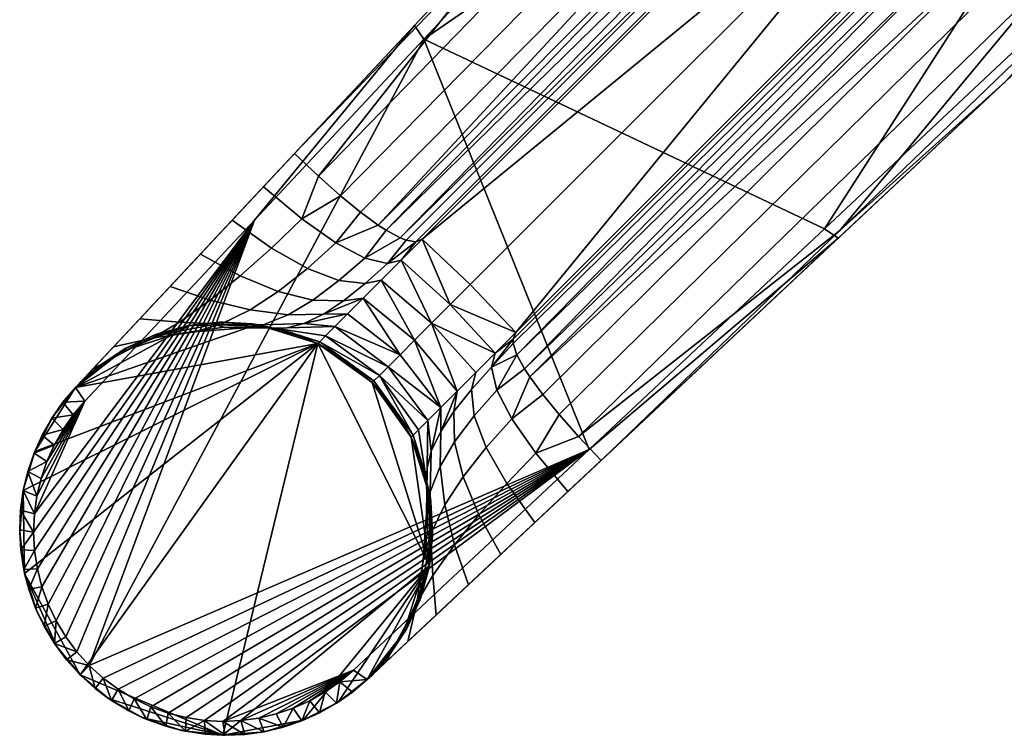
# Model space of a CAD drawing. Header units: millimetres. Extents: x -293 to 293, y -261 to 261.
# Tile 1 of 78: x -261 to -201, y -261 to -217. Entities that reach past the tile are written whole.
import ezdxf

# ---------------------------------------------------------------- set-up
doc = ezdxf.new("R2010")
doc.units = ezdxf.units.MM
doc.header["$MEASUREMENT"] = 0
doc.layers.add('nozky', color=250, linetype='Continuous')
doc.layers.add('podnoz', color=7, linetype='Continuous')

msp = doc.modelspace()

# ---------------------------------------------------------------- meshes
at = {"layer": 'nozky'}
mesh = msp.add_polyface(dxfattribs=at)
corners = [(-257.123, -239.455, 2.5), (-257.123, -239.455), (-258.504, -241.223), (-259.595, -243.33), (-260.286, -245.697), (-260.286, -245.697, 5), (-259.595, -243.33, 5), (-258.504, -241.223, 5), (-260.498, -248.204), (-260.204, -250.703), (-260.204, -250.703, 5), (-260.498, -248.204, 5), (-259.436, -253.047), (-258.276, -255.117), (-258.276, -255.117, 5), (-259.436, -253.047, 5), (-256.839, -256.839, 5), (-256.839, -256.839), (-257.123, -239.455, 5), (-255.116, -258.276), (-253.047, -259.436), (-253.047, -259.436, 5), (-255.116, -258.276, 5), (-250.703, -260.204), (-248.204, -260.498), (-248.204, -260.498, 5), (-250.703, -260.204, 5), (-245.697, -260.286), (-245.697, -260.286, 5), (-254.07, -237.073), (-255.719, -238.168, 5), (-254.07, -237.073, 5), (-252.218, -236.233, 5), (-250.228, -235.7), (-250.228, -235.7, 5), (-248.177, -235.501, 5), (-246.149, -235.638), (-246.149, -235.638, 5), (-259.436, -253.047), (-260.204, -250.703), (-258.276, -255.117), (-256.839, -256.839), (-253.047, -259.436), (-255.116, -258.276), (-248.204, -260.498), (-242.454, -236.797), (-260.286, -245.697), (-260.498, -248.204), (-257.123, -239.455), (-259.595, -243.33), (-258.504, -241.223), (-254.07, -237.073), (-250.228, -235.7), (-250.703, -260.204), (-246.149, -235.638)]
mesh.append_faces([[corners[k] for k in face] for face in [(0, 1, 2, 2), (3, 4, 5, 6), (2, 3, 6, 7), (8, 9, 10, 11), (12, 13, 14, 15), (16, 14, 13, 17), (9, 12, 15, 10), (4, 8, 11, 5), (7, 18, 0, 0), (2, 7, 0, 0), (19, 20, 21, 22), (23, 24, 25, 26), (20, 23, 26, 21), (24, 27, 28, 25), (22, 16, 17, 19), (29, 1, 0, 0), (30, 29, 0, 0), (29, 31, 32, 33), (0, 18, 30, 30), (31, 29, 30, 30), (32, 34, 33, 33), (35, 33, 34, 34), (36, 33, 35, 35), (36, 35, 37, 37), (38, 39, 40, 40), (40, 39, 41, 41), (42, 43, 44, 44), (39, 45, 41, 41), (41, 44, 43, 43), (46, 39, 47, 47), (45, 39, 46, 46), (48, 49, 50, 50), (45, 46, 49, 49), (49, 48, 45, 45), (51, 52, 48, 48), (42, 44, 53, 53), (52, 54, 48, 48), (48, 54, 45, 45), (44, 41, 45, 45)]])
mesh = msp.add_polyface(dxfattribs=at)
corners = [(-239.161, -239.161), (-236.798, -242.454, 2.5), (-236.798, -242.454), (-242.454, -236.797), (-242.454, -236.797, 2.5), (-240.722, -237.837, 5), (-237.837, -240.722, 5), (-236.798, -242.454, 5), (-239.161, -239.161, 5), (-242.454, -236.797, 5), (-245.697, -260.286), (-243.33, -259.595), (-243.33, -259.595, 5), (-245.697, -260.286, 5), (-239.455, -257.123, 2.5), (-241.223, -258.504), (-239.455, -257.123), (-241.223, -258.504, 5), (-239.455, -257.123, 5), (-237.073, -254.07), (-238.168, -255.719, 5), (-237.073, -254.07, 5), (-236.233, -252.218, 5), (-235.7, -250.228), (-235.7, -250.228, 5), (-235.638, -246.15), (-235.501, -248.178, 5), (-236.085, -244.221, 5), (-235.638, -246.15, 5), (-246.149, -235.638), (-244.221, -236.085, 5), (-246.149, -235.638, 5), (-243.33, -259.595), (-245.697, -260.286), (-248.204, -260.498), (-235.7, -250.228), (-239.455, -257.123), (-241.223, -258.504), (-237.073, -254.07), (-236.798, -242.454), (-235.638, -246.15), (-239.161, -239.161), (-242.454, -236.797)]
mesh.append_faces([[corners[k] for k in face] for face in [(0, 1, 2, 2), (3, 4, 0, 0), (0, 4, 5, 5), (6, 1, 0, 0), (1, 6, 7, 7), (0, 5, 8, 8), (4, 9, 5, 5), (0, 8, 6, 6), (10, 11, 12, 13), (14, 15, 16, 16), (11, 15, 17, 12), (17, 15, 14, 14), (14, 18, 17, 17), (19, 14, 16, 16), (19, 20, 14, 14), (18, 14, 20, 20), (19, 21, 20, 20), (22, 23, 24, 24), (22, 21, 19, 19), (23, 22, 19, 19), (23, 25, 26, 24), (25, 2, 1, 1), (1, 27, 25, 25), (25, 28, 26, 26), (1, 7, 27, 27), (27, 28, 25, 25), (29, 4, 3, 3), (4, 29, 30, 30), (4, 30, 9, 9), (30, 29, 31, 31), (32, 33, 34, 34), (32, 34, 35, 35), (36, 37, 35, 35), (32, 35, 37, 37), (36, 35, 38, 38), (39, 40, 35, 35), (35, 41, 39, 39), (42, 41, 35, 35), (42, 35, 34, 34)]])
at = {"layer": 'podnoz'}
mesh = msp.add_polyface(dxfattribs=at)
corners = [(-202.061, -207.718, 38.574), (-230.47, -236.127, 32.045), (-204.815, -204.815, 37.926), (-173.652, -179.309, 45.104), (-233.224, -233.224, 31.396), (-236.127, -230.471, 32.045), (-207.718, -202.061, 38.574), (-179.309, -173.652, 45.104), (-202.168, -208.76, 43.012), (-202.253, -208.146, 41.259), (-173.878, -179.776, 48.735), (-173.806, -180.423, 50.766), (-201.818, -209.554, 44.486), (-173.442, -181.252, 52.495), (-201.21, -210.524, 45.683), (-172.794, -182.267, 53.917), (-200.356, -211.665, 46.604), (-171.87, -183.471, 55.023), (-199.265, -212.971, 47.251), (-170.677, -184.867, 55.81), (-197.946, -214.437, 47.625), (-169.223, -186.458, 56.269), (-202.061, -207.718, 39.227), (-173.652, -179.309, 46.409), (-167.515, -188.249, 56.396), (-181.962, -202.153, 52.062), (-229.624, -238.799, 37.494), (-196.409, -216.058, 47.728), (-210.855, -229.962, 43.392), (-208.76, -202.168, 43.012), (-180.423, -173.806, 50.766), (-179.776, -173.878, 48.735), (-208.146, -202.253, 41.259), (-209.554, -201.818, 44.486), (-181.252, -173.442, 52.495), (-210.524, -201.21, 45.683), (-182.267, -172.794, 53.917), (-211.665, -200.356, 46.604), (-183.471, -171.87, 55.023), (-207.718, -202.061, 39.227), (-179.309, -173.652, 46.409), (-236.521, -230.631, 33.815), (-237.106, -230.536, 35.305), (-236.127, -230.471, 32.045), (-237.467, -230.395, 35.949), (-238.315, -229.938, 37.042), (-202.153, -181.962, 52.062), (-186.458, -169.223, 56.269), (-214.437, -197.946, 47.625), (-212.971, -199.265, 47.251), (-239.874, -228.838, 38.214), (-241.085, -227.848, 38.706), (-238.799, -229.624, 37.494), (-242.42, -226.665, 38.983), (-216.058, -196.409, 47.728), (-229.962, -210.855, 43.392), (-236.024, -218.367, 48.483), (-179.229, -179.229, 63.63), (-225.76, -207.408, 51.814), (-215.496, -196.449, 55.145), (-211.777, -229.85, 50.493), (-183.265, -203.148, 59.153), (-197.521, -216.499, 54.824), (-169.008, -189.797, 63.48), (-236.594, -217.537, 47.507), (-236.024, -218.367, 48.483), (-225.76, -207.408, 51.814), (-216.065, -195.619, 54.169), (-215.496, -196.449, 55.145), (-205.232, -185.49, 58.476), (-195.536, -173.702, 60.829), (-153.925, -177.012, 66.828), (-169.008, -189.797, 63.48), (-183.265, -203.148, 59.153), (-182.436, -203.717, 58.177), (-197.521, -216.499, 54.824), (-236.594, -217.537, 47.507), (-216.065, -195.619, 54.169), (-220.941, -200.825, 46.301), (-198.014, -176.348, 53.542), (-243.867, -225.302, 39.055), (-210.946, -230.421, 49.516), (-176.348, -198.014, 53.542), (-182.436, -203.717, 58.177), (-153.925, -177.012, 66.828), (-162.012, -184.587, 57.78), (-176.348, -198.014, 53.542), (-200.825, -220.941, 46.301), (-162.012, -184.587, 57.78), (-230.47, -236.127, 32.045), (-202.061, -207.718, 38.574), (-173.652, -179.309, 45.104), (-220.941, -200.825, 46.301), (-243.867, -225.302, 39.055), (-198.014, -176.348, 53.542), (-207.718, -202.061, 38.574), (-179.309, -173.652, 45.104)]
mesh.append_faces([[corners[k] for k in face] for face in [(0, 1, 2, 2), (3, 0, 2, 2), (4, 5, 2, 2), (2, 5, 6, 6), (6, 7, 2, 2), (8, 9, 10, 11), (12, 8, 11, 13), (14, 12, 13, 15), (16, 14, 15, 17), (18, 16, 17, 19), (20, 18, 19, 21), (22, 23, 10, 9), (21, 24, 25, 25), (25, 20, 21, 21), (26, 14, 16, 16), (25, 27, 20, 20), (28, 20, 27, 27), (29, 30, 31, 32), (33, 34, 30, 29), (35, 36, 34, 33), (37, 38, 36, 35), (39, 32, 31, 40), (29, 32, 41, 42), (32, 39, 43, 41), (42, 44, 29, 29), (29, 44, 33, 33), (35, 33, 45, 45), (46, 47, 48, 48), (49, 37, 50, 51), (52, 37, 35, 35), (48, 49, 51, 53), (46, 48, 54, 54), (55, 54, 48, 48), (48, 53, 55, 55), (56, 57, 58, 58), (59, 58, 57, 57), (57, 56, 60, 60), (61, 57, 62, 62), (63, 57, 61, 61), (60, 62, 57, 57), (64, 65, 66, 67), (67, 68, 69, 70), (68, 67, 66, 66), (71, 72, 73, 74), (75, 74, 73, 73), (76, 77, 78, 78), (79, 78, 77, 77), (80, 76, 78, 78), (81, 82, 83, 83), (84, 83, 85, 85), (82, 85, 83, 83), (86, 87, 27, 27), (24, 86, 25, 25), (27, 25, 86, 86), (86, 24, 88, 88), (22, 89, 90, 90), (23, 22, 91, 91), (90, 91, 22, 22), (92, 55, 93, 93), (94, 54, 92, 92), (55, 92, 54, 54), (95, 43, 39, 39), (39, 96, 95, 95), (40, 96, 39, 39)]])
mesh = msp.add_polyface(dxfattribs=at)
corners = [(-230.47, -236.127, 32.045), (-234.43, -234.43, 30.962), (-233.224, -233.224, 31.396), (-231.716, -237.372, 31.602), (-235.564, -235.564, 30.236), (-232.889, -238.546, 30.867), (-234.024, -239.681, 29.784), (-236.127, -230.471, 32.045), (-204.815, -204.815, 37.926), (-202.168, -208.76, 43.012), (-230.615, -236.791, 34.594), (-230.631, -236.521, 33.815), (-202.253, -208.146, 41.259), (-230.47, -236.127, 32.045), (-202.061, -207.718, 39.227), (-201.818, -209.554, 44.486), (-230.395, -237.467, 35.949), (-201.21, -210.524, 45.683), (-229.938, -238.315, 37.042), (-229.624, -238.799, 37.494), (-199.265, -212.971, 47.251), (-227.848, -241.085, 38.706), (-228.838, -239.874, 38.214), (-200.356, -211.665, 46.604), (-197.946, -214.437, 47.625), (-226.665, -242.42, 38.983), (-225.302, -243.867, 39.055), (-210.855, -229.962, 43.392), (-210.524, -201.21, 45.683), (-238.315, -229.938, 37.042), (-238.799, -229.624, 37.494), (-209.554, -201.818, 44.486), (-237.467, -230.395, 35.949), (-211.665, -200.356, 46.604), (-239.874, -228.838, 38.214), (-231.942, -238.228, 34.19), (-231.716, -237.372, 31.602), (-236.024, -218.367, 48.483), (-226.032, -243.201, 46.16), (-211.777, -229.85, 50.493), (-182.436, -203.717, 58.177), (-197.521, -216.499, 54.824), (-211.777, -229.85, 50.493), (-210.946, -230.421, 49.516), (-226.032, -243.201, 46.16), (-210.946, -230.421, 49.516), (-225.302, -243.867, 39.055), (-200.825, -220.941, 46.301), (-176.348, -198.014, 53.542), (-200.825, -220.941, 46.301), (-196.409, -216.058, 47.728)]
mesh.append_faces([[corners[k] for k in face] for face in [(0, 1, 2, 2), (3, 4, 1, 1), (3, 1, 0, 0), (4, 3, 5, 5), (5, 6, 4, 4), (1, 7, 2, 2), (0, 2, 8, 8), (9, 10, 11, 12), (12, 11, 13, 14), (9, 15, 16, 16), (10, 9, 16, 16), (15, 17, 18, 18), (17, 19, 18, 18), (18, 16, 15, 15), (20, 21, 22, 23), (23, 22, 19, 19), (24, 25, 21, 20), (26, 25, 27, 27), (24, 27, 25, 25), (28, 29, 30, 30), (29, 31, 32, 32), (33, 30, 34, 34), (11, 10, 35, 35), (16, 35, 10, 10), (11, 36, 13, 13), (35, 36, 11, 11), (37, 38, 39, 39), (40, 41, 42, 43), (44, 43, 42, 42), (45, 46, 47, 47), (47, 48, 45, 45), (49, 26, 27, 27), (27, 50, 49, 49)]])
mesh = msp.add_polyface(dxfattribs=at)
corners = [(-234.024, -239.681, 29.784), (-236.59, -236.59, 29.24), (-235.564, -235.564, 30.236), (-235.002, -240.659, 28.431), (-237.476, -237.476, 28.005), (-238.621, -232.964, 30.808), (-237.413, -231.756, 31.582), (-239.714, -234.057, 29.746), (-236.127, -230.471, 32.045), (-234.43, -234.43, 30.962), (-240.659, -235.002, 28.43), (-241.991, -236.334, 25.204), (-241.425, -235.769, 26.9), (-238.196, -238.196, 26.569), (-238.727, -238.727, 24.977), (-242.338, -236.681, 23.394), (-239.052, -239.052, 23.279), (-242.454, -236.797, 21.526), (-243.867, -225.302, 39.055), (-229.962, -210.855, 43.392), (-242.42, -226.665, 38.983), (-239.576, -233.151, 33.302), (-240.902, -234.214, 32.097), (-242.751, -234.168, 33.801), (-241.173, -232.981, 35.105), (-239.609, -231.62, 36.096), (-243.086, -232.251, 36.446), (-241.357, -230.706, 37.411), (-238.228, -231.942, 34.19), (-243.422, -229.252, 38.184), (-241.085, -227.848, 38.706), (-239.874, -228.838, 38.214), (-238.799, -229.624, 37.494), (-238.315, -229.938, 37.042), (-242.107, -235.013, 30.744), (-239.714, -234.057, 29.746), (-238.621, -232.964, 30.808), (-237.413, -231.756, 31.582), (-240.659, -235.002, 28.43), (-237.467, -230.395, 35.949), (-237.106, -230.536, 35.305), (-236.521, -230.631, 33.815), (-236.127, -230.471, 32.045), (-236.024, -218.367, 48.483), (-236.594, -217.537, 47.507), (-246.288, -229.327, 45.154)]
mesh.append_faces([[corners[k] for k in face] for face in [(0, 1, 2, 2), (3, 4, 1, 1), (5, 6, 2, 2), (7, 5, 1, 1), (7, 1, 4, 4), (6, 8, 9, 9), (2, 6, 9, 9), (2, 1, 5, 5), (4, 10, 7, 7), (11, 12, 13, 13), (14, 15, 11, 11), (15, 16, 17, 17), (12, 4, 13, 13), (14, 11, 13, 13), (10, 4, 12, 12), (18, 19, 20, 20), (21, 22, 23, 24), (25, 24, 26, 27), (28, 21, 24, 25), (27, 29, 30, 31), (27, 31, 32, 32), (25, 27, 32, 33), (34, 22, 35, 35), (22, 21, 36, 35), (37, 36, 21, 28), (38, 34, 35, 35), (39, 25, 33, 33), (28, 25, 39, 40), (41, 28, 40, 40), (41, 42, 37, 37), (28, 41, 37, 37), (43, 44, 45, 45)]])
mesh = msp.add_polyface(dxfattribs=at)
corners = [(-240.722, -237.837, 5), (-242.454, -236.797, 5), (-242.454, -236.797, 13.263), (-242.454, -236.797, 21.526), (-251.081, -236.226, 28.42), (-251.783, -236.199, 26.302), (-254.539, -237.403, 27.879), (-253.764, -237.086, 30.21), (-248.127, -235.806, 26.856), (-248.71, -235.641, 24.929), (-245.074, -235.87, 25.625), (-245.509, -235.799, 23.864), (-249.884, -236.077, 30.479), (-252.487, -236.463, 32.327), (-247.112, -235.864, 28.809), (-244.315, -235.835, 27.409), (-248.323, -235.62, 32.36), (-250.836, -235.496, 34.09), (-245.771, -235.654, 30.691), (-243.297, -235.581, 29.146), (-246.557, -234.757, 33.93), (-248.967, -234.176, 35.37), (-244.239, -235.049, 32.378), (-242.107, -235.013, 30.744), (-244.859, -233.647, 35.226), (-247.15, -232.703, 36.376), (-242.751, -234.168, 33.801), (-240.902, -234.214, 32.097), (-243.086, -232.251, 36.446), (-245.258, -231.013, 37.357), (-241.173, -232.981, 35.105), (-241.357, -230.706, 37.411), (-243.422, -229.252, 38.184), (-254.083, -237.08, 25.15), (-255.696, -238.15, 25.967), (-252.314, -236.268, 24.365), (-253.223, -235.291, 35.824), (-254.822, -236.998, 34.274), (-251.393, -233.338, 36.675), (-256.067, -238.327, 32.137), (-249.561, -231.381, 37.255), (-248.422, -235.507, 22.949), (-250.415, -235.735, 23.625), (-246.402, -235.603, 22.363), (-244.399, -236.03, 21.884), (-242.338, -236.681, 23.394), (-241.991, -236.334, 25.204), (-241.425, -235.769, 26.9), (-240.659, -235.002, 28.43), (-247.63, -229.32, 37.865), (-245.748, -227.311, 38.46), (-243.867, -225.302, 39.055), (-242.42, -226.665, 38.983), (-241.085, -227.848, 38.706), (-257.123, -239.455, 40.85), (-256.552, -240.287, 41.826), (-246.288, -229.327, 45.154), (-236.594, -217.537, 47.507), (-254.07, -237.073, 5), (-255.719, -238.168, 5), (-252.218, -236.233, 5), (-250.228, -235.7, 5), (-248.177, -235.501, 5), (-244.221, -236.085, 5), (-246.149, -235.638, 5), (-257.123, -239.455, 40.85), (-249.561, -231.381, 37.255), (-251.393, -233.338, 36.675), (-245.748, -227.311, 38.46), (-247.63, -229.32, 37.865), (-253.223, -235.291, 35.824), (-236.594, -217.537, 47.507), (-243.867, -225.302, 39.055)]
mesh.append_faces([[corners[k] for k in face] for face in [(0, 1, 2, 2), (3, 0, 2, 2), (4, 5, 6, 7), (8, 9, 5, 4), (10, 11, 9, 8), (12, 4, 7, 13), (14, 8, 4, 12), (15, 10, 8, 14), (16, 12, 13, 17), (18, 14, 12, 16), (19, 15, 14, 18), (20, 16, 17, 21), (22, 18, 16, 20), (23, 19, 18, 22), (24, 20, 21, 25), (26, 22, 20, 24), (27, 23, 22, 26), (28, 24, 25, 29), (30, 26, 24, 28), (31, 28, 29, 32), (6, 33, 34, 34), (6, 5, 35, 33), (36, 17, 13, 37), (38, 21, 17, 36), (37, 13, 7, 39), (21, 38, 40, 25), (5, 9, 41, 42), (35, 5, 42, 42), (43, 41, 9, 11), (44, 45, 3, 3), (11, 44, 43, 43), (11, 10, 46, 45), (47, 15, 19, 19), (10, 15, 47, 46), (19, 48, 47, 47), (23, 48, 19, 19), (44, 11, 45, 45), (49, 29, 25, 40), (50, 32, 29, 49), (32, 50, 51, 52), (32, 52, 53, 53), (54, 55, 56, 57), (58, 59, 33, 33), (60, 58, 35, 35), (58, 33, 35, 35), (60, 35, 42, 42), (34, 33, 59, 59), (42, 61, 60, 60), (41, 62, 61, 61), (44, 63, 64, 64), (2, 1, 63, 63), (43, 64, 62, 62), (43, 62, 41, 41), (3, 2, 44, 44), (64, 43, 44, 44), (63, 44, 2, 2), (42, 41, 61, 61), (65, 66, 67, 67), (65, 68, 69, 69), (69, 66, 65, 65), (65, 70, 37, 37), (65, 67, 70, 70), (71, 72, 65, 65), (68, 65, 72, 72)]])
mesh = msp.add_polyface(dxfattribs=at)
corners = [(-255.696, -238.15, 25.967), (-257.123, -239.455, 26.798), (-256.853, -239.167, 29.577), (-254.539, -237.403, 27.879), (-256.067, -238.327, 32.137), (-253.764, -237.086, 30.21), (-259.628, -243.42, 39.921), (-258.412, -242.943, 41.12), (-259.146, -242.342, 40.144), (-257.878, -241.998, 41.351), (-257.257, -241.11, 41.587), (-257.89, -240.349, 40.61), (-258.565, -241.315, 40.375), (-257.123, -239.455, 40.85), (-256.552, -240.287, 41.826), (-236.024, -218.367, 48.483), (-246.288, -229.327, 45.154), (-256.286, -256.286, 39.394), (-256.552, -240.287, 41.826), (-257.257, -241.11, 41.587), (-257.878, -241.998, 41.351), (-259.611, -247.109, 40.29), (-258.412, -242.943, 41.12), (-258.856, -243.936, 40.897), (-259.206, -244.967, 40.683), (-259.459, -246.028, 40.48), (-259.659, -248.203, 40.114), (-259.599, -249.317, 39.953), (-259.43, -250.423, 39.809), (-257.042, -255.451, 39.406), (-257.123, -239.455, 15.899), (-257.123, -239.455, 5), (-258.504, -241.223, 5), (-257.89, -240.349, 40.61), (-259.595, -243.33, 5), (-259.146, -242.342, 40.144), (-257.123, -239.455, 40.85), (-258.565, -241.315, 40.375), (-255.719, -238.168, 5), (-254.822, -236.998, 34.274)]
mesh.append_faces([[corners[k] for k in face] for face in [(0, 1, 2, 2), (3, 2, 4, 5), (3, 0, 2, 2), (6, 7, 8, 8), (9, 8, 7, 7), (10, 11, 12, 12), (13, 11, 14, 14), (11, 10, 14, 14), (9, 10, 12, 12), (9, 12, 8, 8), (15, 16, 17, 17), (18, 19, 20, 20), (16, 18, 21, 21), (20, 22, 18, 18), (22, 23, 18, 18), (23, 24, 18, 18), (24, 25, 18, 18), (26, 27, 16, 16), (27, 28, 16, 16), (29, 17, 16, 16), (30, 31, 32, 32), (32, 33, 30, 30), (1, 30, 33, 33), (32, 34, 35, 35), (33, 36, 1, 1), (37, 33, 32, 32), (32, 35, 37, 37), (38, 31, 30, 30), (0, 38, 30, 30), (0, 30, 1, 1), (36, 2, 1, 1), (36, 39, 4, 4), (4, 2, 36, 36)]])
mesh = msp.add_polyface(dxfattribs=at)
corners = [(-235.002, -240.659, 28.431), (-235.79, -241.447, 26.848), (-238.196, -238.196, 26.569), (-236.688, -242.345, 23.334), (-239.052, -239.052, 23.279), (-238.727, -238.727, 24.977), (-236.363, -242.02, 25.091), (-236.798, -242.454, 21.526), (-239.161, -239.161, 21.526), (-237.476, -237.476, 28.005), (-242.338, -236.681, 23.394), (-242.454, -236.797, 21.526), (-237.837, -240.722, 5), (-236.798, -242.454, 13.263), (-236.798, -242.454, 5), (-239.161, -239.161, 5), (-240.722, -237.837, 5), (-235.87, -245.074, 25.625), (-235.806, -248.127, 26.856), (-235.641, -248.71, 24.929), (-235.799, -245.509, 23.864), (-235.835, -244.315, 27.409), (-235.864, -247.112, 28.809), (-235.655, -245.771, 30.691), (-235.62, -248.323, 32.36), (-236.077, -249.884, 30.479), (-235.581, -243.297, 29.146), (-235.603, -246.402, 22.363), (-235.507, -248.422, 22.949), (-236.03, -244.399, 21.884), (-235.79, -241.447, 26.848), (-226.032, -243.201, 46.16), (-236.024, -218.367, 48.483), (-256.286, -256.286, 39.394), (-235.638, -246.15, 5), (-236.085, -244.221, 5), (-235.501, -248.178, 5)]
mesh.append_faces([[corners[k] for k in face] for face in [(0, 1, 2, 2), (3, 4, 5, 5), (1, 5, 2, 2), (6, 5, 1, 1), (3, 7, 4, 4), (5, 6, 3, 3), (8, 4, 7, 7), (9, 0, 2, 2), (10, 5, 4, 4), (11, 4, 8, 8), (12, 13, 14, 14), (15, 8, 7, 12), (16, 11, 8, 15), (12, 7, 13, 13), (17, 18, 19, 20), (21, 22, 18, 17), (23, 24, 25, 22), (26, 23, 22, 21), (27, 20, 19, 28), (20, 27, 29, 29), (20, 29, 3, 3), (7, 3, 29, 29), (17, 6, 30, 21), (30, 26, 21, 21), (6, 17, 20, 3), (31, 32, 33, 33), (29, 34, 35, 35), (13, 35, 14, 14), (27, 36, 34, 34), (7, 29, 13, 13), (34, 29, 27, 27), (35, 13, 29, 29)]])
mesh = msp.add_polyface(dxfattribs=at)
corners = [(-259.599, -249.317, 39.953), (-260.437, -249.268, 38.976), (-260.254, -250.469, 38.833), (-259.43, -250.423, 39.809), (-259.955, -251.65, 38.709), (-259.659, -248.203, 40.114), (-260.449, -246.869, 39.314), (-260.502, -248.058, 39.138), (-259.611, -247.109, 40.29), (-260.284, -245.694, 39.504), (-259.459, -246.028, 40.48), (-260.009, -244.541, 39.707), (-259.206, -244.967, 40.683), (-259.628, -243.42, 39.921), (-258.856, -243.936, 40.897), (-258.412, -242.943, 41.12), (-256.552, -240.287, 41.826), (-259.459, -246.028, 40.48), (-259.611, -247.109, 40.29), (-246.288, -229.327, 45.154), (-259.659, -248.203, 40.114), (-259.154, -251.509, 39.685), (-259.43, -250.423, 39.809), (-258.774, -252.566, 39.582), (-258.292, -253.582, 39.5), (-257.712, -254.546, 39.442), (-257.042, -255.451, 39.406), (-259.595, -243.33, 5), (-260.286, -245.697, 5), (-260.009, -244.541, 39.707), (-260.204, -250.703, 5), (-260.437, -249.268, 38.976), (-260.498, -248.204, 5), (-260.449, -246.869, 39.314), (-259.628, -243.42, 39.921), (-260.284, -245.694, 39.504), (-259.146, -242.342, 40.144), (-260.502, -248.058, 39.138), (-260.254, -250.469, 38.833), (-259.955, -251.65, 38.709)]
mesh.append_faces([[corners[k] for k in face] for face in [(0, 1, 2, 2), (2, 3, 0, 0), (3, 2, 4, 4), (5, 1, 0, 0), (5, 6, 7, 7), (6, 5, 8, 8), (5, 7, 1, 1), (9, 6, 8, 8), (10, 11, 9, 9), (10, 12, 11, 11), (13, 11, 14, 14), (10, 9, 8, 8), (13, 14, 15, 15), (12, 14, 11, 11), (16, 17, 18, 18), (19, 18, 20, 20), (21, 19, 22, 22), (19, 21, 23, 23), (19, 23, 24, 24), (25, 19, 24, 24), (19, 25, 26, 26), (27, 28, 29, 29), (30, 31, 32, 32), (33, 28, 32, 32), (27, 29, 34, 34), (28, 35, 29, 29), (34, 36, 27, 27), (32, 37, 33, 33), (30, 38, 31, 31), (31, 37, 32, 32), (30, 39, 38, 38), (33, 35, 28, 28)]])
mesh = msp.add_polyface(dxfattribs=at)
corners = [(-234.024, -239.681, 29.784), (-235.002, -240.659, 28.431), (-236.59, -236.59, 29.24), (-234.757, -246.557, 33.93), (-234.176, -248.966, 35.37), (-235.496, -250.836, 34.09), (-235.62, -248.323, 32.36), (-235.049, -244.239, 32.378), (-235.655, -245.771, 30.691), (-235.013, -242.107, 30.744), (-235.581, -243.297, 29.146), (-233.647, -244.859, 35.226), (-232.703, -247.15, 36.376), (-234.168, -242.751, 33.801), (-234.214, -240.902, 32.097), (-232.25, -243.086, 36.446), (-231.013, -245.258, 37.357), (-232.981, -241.173, 35.105), (-233.151, -239.576, 33.302), (-230.706, -241.357, 37.411), (-229.252, -243.422, 38.184), (-231.62, -239.609, 36.096), (-231.942, -238.228, 34.19), (-235.79, -241.447, 26.848), (-235.002, -240.659, 28.431), (-229.32, -247.63, 37.865), (-231.381, -249.561, 37.255), (-227.311, -245.748, 38.46), (-226.665, -242.42, 38.983), (-225.302, -243.867, 39.055), (-227.848, -241.085, 38.706), (-228.838, -239.874, 38.214), (-229.624, -238.799, 37.494), (-229.938, -238.315, 37.042), (-234.024, -239.681, 29.784), (-232.889, -238.546, 30.867), (-231.716, -237.372, 31.602), (-230.395, -237.467, 35.949), (-210.946, -230.421, 49.516), (-226.032, -243.201, 46.16), (-240.287, -256.552, 41.826), (-239.455, -257.123, 40.85), (-235.507, -248.422, 22.949), (-235.7, -250.228, 5), (-235.501, -248.178, 5), (-235.603, -246.402, 22.363), (-239.455, -257.123, 40.85), (-227.311, -245.748, 38.46), (-225.302, -243.867, 39.055), (-210.946, -230.421, 49.516)]
mesh.append_faces([[corners[k] for k in face] for face in [(0, 1, 2, 2), (3, 4, 5, 6), (7, 3, 6, 8), (9, 7, 8, 10), (11, 12, 4, 3), (13, 11, 3, 7), (14, 13, 7, 9), (15, 16, 12, 11), (17, 15, 11, 13), (18, 17, 13, 14), (19, 20, 16, 15), (21, 19, 15, 17), (22, 21, 17, 18), (10, 23, 24, 24), (9, 10, 24, 24), (25, 26, 12, 16), (27, 25, 16, 20), (20, 28, 29, 27), (28, 20, 30, 30), (19, 31, 30, 20), (32, 31, 19, 19), (21, 33, 32, 19), (34, 14, 9, 9), (35, 18, 14, 34), (36, 22, 18, 35), (24, 34, 9, 9), (33, 21, 37, 37), (21, 22, 37, 37), (38, 39, 40, 41), (42, 43, 44, 44), (45, 42, 44, 44), (46, 47, 48, 48), (48, 49, 46, 46)]])
mesh = msp.add_polyface(dxfattribs=at)
corners = [(-259.154, -251.509, 39.685), (-259.955, -251.65, 38.709), (-259.542, -252.798, 38.606), (-258.774, -252.566, 39.582), (-259.018, -253.901, 38.524), (-259.43, -250.423, 39.809), (-258.389, -254.95, 38.465), (-257.661, -255.932, 38.43), (-257.042, -255.451, 39.406), (-256.286, -256.286, 39.394), (-256.84, -256.839, 38.418), (-255.933, -257.66, 38.43), (-258.292, -253.582, 39.5), (-257.712, -254.546, 39.442), (-251.65, -259.955, 38.709), (-250.469, -260.254, 38.833), (-251.509, -259.155, 39.685), (-249.317, -259.599, 39.953), (-249.268, -260.437, 38.976), (-248.058, -260.502, 39.138), (-250.422, -259.43, 39.809), (-252.565, -258.775, 39.582), (-252.798, -259.543, 38.606), (-248.204, -259.658, 40.114), (-246.87, -260.449, 39.314), (-245.694, -260.284, 39.504), (-247.11, -259.61, 40.29), (-244.541, -260.009, 39.707), (-246.028, -259.458, 40.48), (-243.936, -258.856, 40.897), (-244.967, -259.206, 40.683), (-253.901, -259.019, 38.524), (-254.546, -257.712, 39.442), (-254.95, -258.389, 38.465), (-253.581, -258.292, 39.5), (-255.451, -257.042, 39.406), (-240.287, -256.552, 41.826), (-246.028, -259.458, 40.48), (-244.967, -259.206, 40.683), (-226.032, -243.201, 46.16), (-252.565, -258.775, 39.582), (-251.509, -259.155, 39.685), (-247.11, -259.61, 40.29), (-248.204, -259.658, 40.114), (-256.286, -256.286, 39.394), (-255.451, -257.042, 39.406), (-259.436, -253.047, 5), (-259.955, -251.65, 38.709), (-260.204, -250.703, 5), (-257.661, -255.932, 38.43), (-258.389, -254.95, 38.465), (-258.276, -255.117, 5), (-259.018, -253.901, 38.524), (-256.839, -256.839, 5), (-256.84, -256.839, 38.418), (-259.542, -252.798, 38.606), (-255.933, -257.66, 38.43), (-255.116, -258.276, 5), (-253.901, -259.019, 38.524), (-254.95, -258.389, 38.465), (-253.047, -259.436, 5), (-250.703, -260.204, 5), (-251.65, -259.955, 38.709), (-245.697, -260.286, 5), (-246.87, -260.449, 39.314), (-248.204, -260.498, 5), (-243.33, -259.595, 5), (-244.541, -260.009, 39.707), (-249.268, -260.437, 38.976), (-252.798, -259.543, 38.606), (-250.469, -260.254, 38.833), (-248.058, -260.502, 39.138), (-245.694, -260.284, 39.504)]
mesh.append_faces([[corners[k] for k in face] for face in [(0, 1, 2, 2), (0, 2, 3, 3), (4, 3, 2, 2), (5, 1, 0, 0), (6, 7, 8, 8), (9, 8, 7, 7), (7, 10, 9, 9), (11, 9, 10, 10), (3, 4, 12, 12), (6, 12, 4, 4), (6, 13, 12, 12), (13, 6, 8, 8), (14, 15, 16, 16), (17, 15, 18, 18), (18, 19, 17, 17), (15, 20, 16, 16), (14, 21, 22, 22), (17, 20, 15, 15), (17, 19, 23, 23), (23, 19, 24, 24), (25, 26, 24, 24), (27, 28, 25, 25), (27, 29, 30, 30), (28, 26, 25, 25), (27, 30, 28, 28), (23, 24, 26, 26), (31, 32, 33, 33), (22, 34, 31, 31), (22, 21, 34, 34), (34, 32, 31, 31), (11, 35, 9, 9), (33, 35, 11, 11), (35, 33, 32, 32), (21, 14, 16, 16), (36, 37, 38, 38), (39, 40, 41, 41), (36, 42, 37, 37), (36, 43, 42, 42), (39, 44, 45, 45), (46, 47, 48, 48), (49, 50, 51, 51), (52, 46, 51, 51), (49, 53, 54, 54), (53, 49, 51, 51), (51, 50, 52, 52), (46, 55, 47, 47), (46, 52, 55, 55), (56, 53, 57, 57), (58, 59, 57, 57), (56, 57, 59, 59), (57, 60, 58, 58), (60, 61, 62, 62), (54, 53, 56, 56), (63, 64, 65, 65), (66, 67, 63, 63), (68, 61, 65, 65), (60, 69, 58, 58), (60, 62, 69, 69), (61, 68, 70, 70), (65, 64, 71, 71), (71, 68, 65, 65), (70, 62, 61, 61), (63, 67, 72, 72), (72, 64, 63, 63)]])
mesh = msp.add_polyface(dxfattribs=at)
corners = [(-236.226, -251.081, 28.42), (-237.086, -253.764, 30.21), (-237.403, -254.539, 27.879), (-236.199, -251.784, 26.302), (-235.806, -248.127, 26.856), (-235.641, -248.71, 24.929), (-236.077, -249.884, 30.479), (-236.463, -252.487, 32.327), (-235.864, -247.112, 28.809), (-235.62, -248.323, 32.36), (-235.496, -250.836, 34.09), (-238.15, -255.696, 25.967), (-239.167, -256.853, 29.577), (-239.455, -257.123, 26.798), (-236.268, -252.314, 24.365), (-237.08, -254.083, 25.15), (-235.736, -250.415, 23.625), (-238.327, -256.067, 32.137), (-236.999, -254.822, 34.274), (-235.291, -253.223, 35.824), (-234.176, -248.966, 35.37), (-233.337, -251.393, 36.675), (-235.507, -248.422, 22.949), (-231.381, -249.561, 37.255), (-232.703, -247.15, 36.376), (-242.342, -259.146, 40.144), (-242.943, -258.413, 41.12), (-243.42, -259.629, 39.921), (-243.936, -258.856, 40.897), (-244.541, -260.009, 39.707), (-241.998, -257.879, 41.351), (-241.315, -258.565, 40.375), (-241.11, -257.257, 41.587), (-239.455, -257.123, 40.85), (-240.287, -256.552, 41.826), (-240.349, -257.89, 40.61), (-242.943, -258.413, 41.12), (-241.998, -257.879, 41.351), (-240.287, -256.552, 41.826), (-243.936, -258.856, 40.897), (-244.967, -259.206, 40.683), (-253.581, -258.292, 39.5), (-252.565, -258.775, 39.582), (-226.032, -243.201, 46.16), (-254.546, -257.712, 39.442), (-255.451, -257.042, 39.406), (-249.317, -259.599, 39.953), (-248.204, -259.658, 40.114), (-250.422, -259.43, 39.809), (-251.509, -259.155, 39.685), (-241.11, -257.257, 41.587), (-239.455, -257.123, 15.899), (-241.223, -258.504, 5), (-239.455, -257.123, 5), (-240.349, -257.89, 40.61), (-242.342, -259.146, 40.144), (-243.33, -259.595, 5), (-243.42, -259.629, 39.921), (-244.541, -260.009, 39.707), (-241.315, -258.565, 40.375), (-239.455, -257.123, 40.85), (-238.168, -255.719, 5), (-237.073, -254.07, 5), (-236.233, -252.218, 5), (-235.7, -250.228, 5), (-235.291, -253.223, 35.824), (-233.337, -251.393, 36.675), (-231.381, -249.561, 37.255), (-229.32, -247.63, 37.865), (-227.311, -245.748, 38.46)]
mesh.append_faces([[corners[k] for k in face] for face in [(0, 1, 2, 3), (4, 0, 3, 5), (6, 7, 1, 0), (8, 6, 0, 4), (9, 10, 7, 6), (11, 12, 13, 13), (2, 12, 11, 11), (14, 3, 2, 15), (2, 11, 15, 15), (16, 3, 14, 14), (2, 1, 17, 12), (18, 17, 1, 7), (19, 18, 7, 10), (10, 20, 21, 19), (22, 5, 16, 16), (5, 3, 16, 16), (23, 21, 20, 24), (25, 26, 27, 27), (28, 29, 27, 27), (26, 25, 30, 30), (27, 26, 28, 28), (25, 31, 30, 30), (32, 30, 31, 31), (32, 33, 34, 34), (35, 33, 32, 32), (32, 31, 35, 35), (36, 37, 38, 38), (39, 36, 38, 38), (39, 38, 40, 40), (41, 42, 43, 43), (44, 41, 43, 43), (45, 44, 43, 43), (46, 47, 43, 43), (43, 48, 46, 46), (49, 48, 43, 43), (38, 37, 50, 50), (38, 43, 47, 47), (51, 52, 53, 53), (54, 52, 51, 51), (55, 56, 52, 52), (13, 54, 51, 51), (56, 57, 58, 58), (59, 55, 52, 52), (52, 54, 59, 59), (55, 57, 56, 56), (60, 54, 13, 13), (61, 51, 53, 53), (11, 51, 61, 61), (62, 15, 61, 61), (63, 14, 62, 62), (11, 13, 51, 51), (62, 14, 15, 15), (63, 16, 14, 14), (11, 61, 15, 15), (16, 63, 64, 64), (16, 64, 22, 22), (60, 13, 12, 12), (60, 17, 18, 18), (60, 12, 17, 17), (60, 65, 66, 66), (60, 67, 68, 68), (60, 66, 67, 67), (60, 18, 65, 65), (68, 69, 60, 60)]])

doc.saveas('drawing.dxf')
